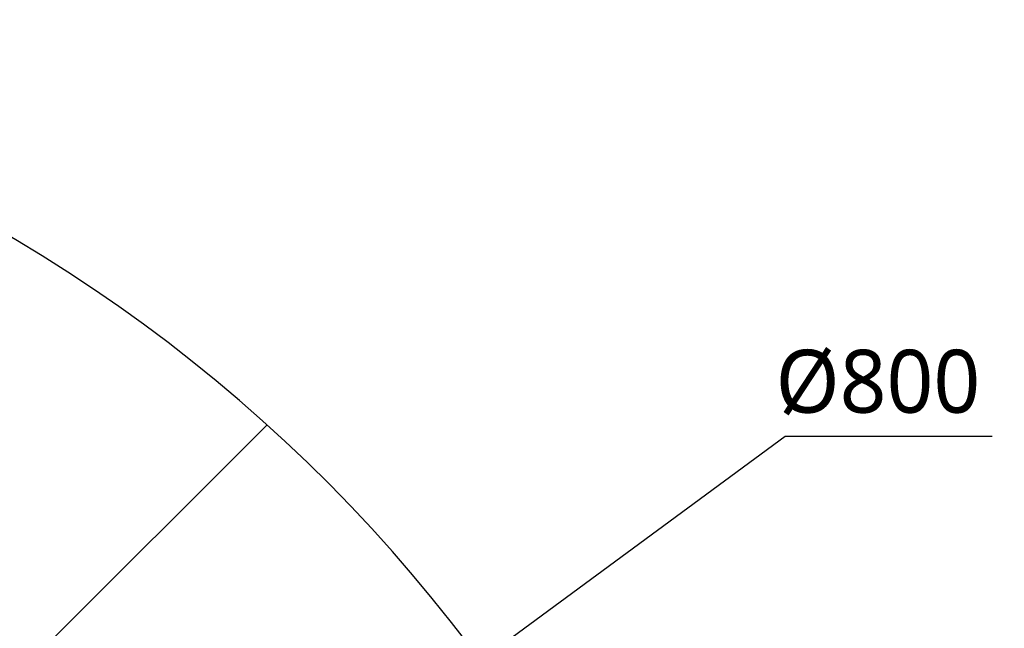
# Model space of a CAD drawing. Header units: millimetres. Extents: x 16 to 3344, y 34 to 2360.
# Tile 69 of 101: x 2245 to 2495, y 1885 to 2040. Entities that reach past the tile are written whole.
import ezdxf

# ---------------------------------------------------------------- set-up
doc = ezdxf.new("R2010")
doc.units = ezdxf.units.MM
doc.header["$LTSCALE"] = 185.02
doc.header["$PDMODE"] = 3
doc.header["$PDSIZE"] = 0.3
doc.layers.get('0').update_dxf_attribs({"linetype": 'CONTINUOUS'})
doc.layers.get('Defpoints').update_dxf_attribs({"linetype": 'CONTINUOUS'})
doc.styles.get("Standard").update_dxf_attribs({"font": 'malgun.ttf'})
doc.dimstyles.new('DIMSTYLE_6', dxfattribs={"dimtxt": 16, "dimasz": 6, "dimexe": 1, "dimexo": 0.5, "dimtad": 1, "dimdsep": 46, "dimtxsty": 'Standard', "dimblk": '_FILLED', "dimblk1": '_FILLED', "dimblk2": '_FILLED', "dimcen": 0.09, "dimclrt": 134, "dimazin": 2, "dimtp": 0.8, "dimtm": 0.8, "dimtfac": 1, "dimtofl": 0, "dimtmove": 0, "dimatfit": 1, "dimldrblk": '_FILLED', "dimfxl": 1, "dimtolj": 1, "dimarcsym": 0})

# ---------------------------------------------------------------- blocks, each defined once
blk = doc.blocks.new('_FILLED')
at = {"color": 0, "linetype": 'ByBlock'}
blk.add_solid([(0, 0), (-1, 0.2), (-1, -0.2)], dxfattribs=at)
blk = doc.blocks.new('*D10')
at = {"color": 0, "lineweight": -2, "transparency": 16777216}
for p, q in [((2366.98, 1880.57), (2439.64, 1934.05)), ((2439.64, 1934.05), (2492.25, 1934.05)), ((2039.91, 1639.91), (2040.09, 1639.91)), ((2040, 1639.82), (2040, 1640))]:
    blk.add_line(p, q, dxfattribs=at)
at = {"layer": 'Defpoints', "color": 0, "transparency": 16777216}
for p in [(2362.15, 1877.02), (1717.85, 1402.8)]:
    blk.add_point(p, dxfattribs=at)
at = {"color": 0, "lineweight": -2, "transparency": 16777216, "xscale": 6, "yscale": 6, "zscale": 6, "rotation": 216.3534432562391}
blk.add_blockref('_FILLED', (2362.15, 1877.02), dxfattribs=at)
at = {"color": 134, "transparency": 16777216, "insert": (2437.19, 1956.01), "char_height": 16, "width": 58.1333, "attachment_point": 1, "line_spacing_factor": 0.9}
blk.add_mtext('\\A1;%%c800', dxfattribs=at)

msp = doc.modelspace()

# ---------------------------------------------------------------- linework, layer by layer
at = {"color": 134, "linetype": 'Continuous'}
msp.add_line((2109.233, 1738.27), (2307.904, 1936.941), dxfattribs=at)
at = {"color": 7}
msp.add_arc((2040, 1639.91), 400, 305, 235, dxfattribs=at)

# ---------------------------------------------------------------- dimensions: what is measured, and where the dimension line sits
at = {"color": 134}
dim = msp.add_diameter_dim_2p(p1=(1717.85, 1402.804), p2=(2362.15, 1877.016), text='%%c<>', dimstyle='DIMSTYLE_6', override={"dimtih": 1, "dimtoh": 1, "dimpost": '<>'}, dxfattribs=at)
dim.commit()
dim.dimension.update_dxf_attribs({"geometry": '*D10', "text_midpoint": (2466.256, 1934.047), "dimtype": 163})

doc.saveas('drawing.dxf')
